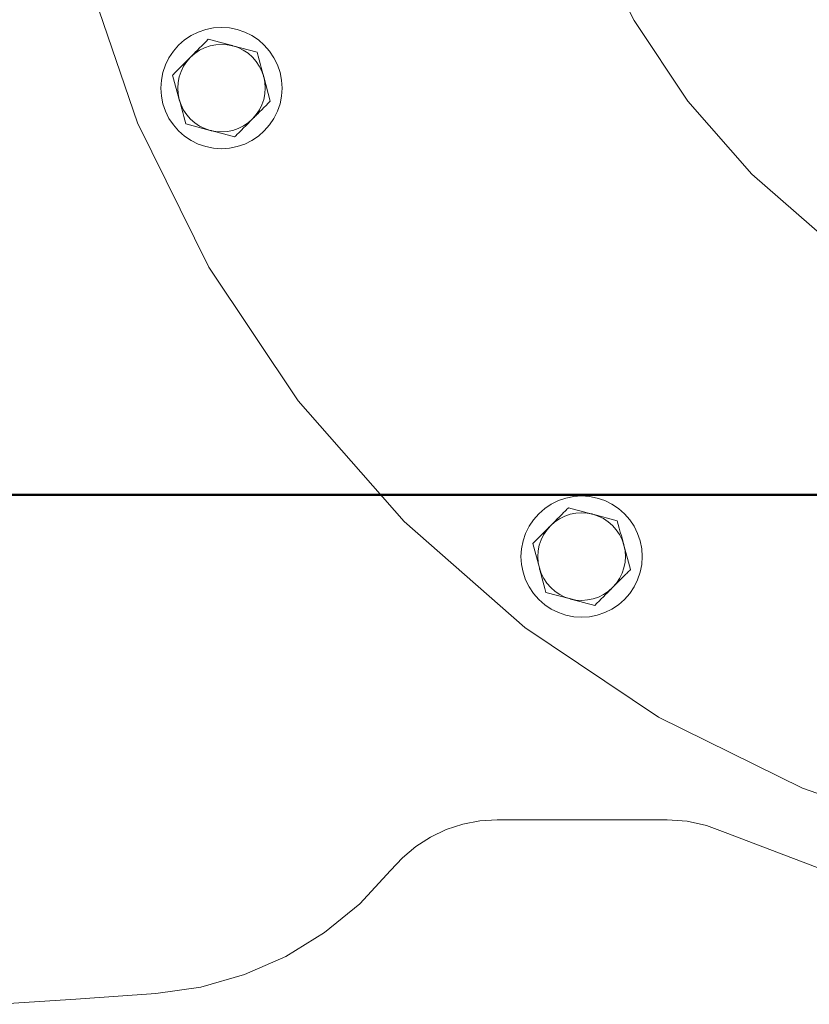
# Model space of a CAD drawing. Extents: x -123 to 597, y -160 to 584.
# Tile 189 of 207: x 19.07 to 21.41, y 229.23 to 232.15. Entities that reach past the tile are written whole.
import ezdxf

# ---------------------------------------------------------------- set-up
doc = ezdxf.new("R2010")
doc.units = 0
doc.layers.get('0').update_dxf_attribs({"lineweight": 35})
doc.layers.add('X_Geometrie', color=3, linetype='Continuous', lineweight=50, true_color=0x00ff00)
doc.layers.add('X_Geometrie-A07ALSJT1N', color=3, linetype='Continuous', lineweight=50, true_color=0x00ff00)

# ---------------------------------------------------------------- blocks, each defined once
blk = doc.blocks.new('Referenz-A07ALSJU1N', base_point=(-103.9268, -98.7154))
at = {"layer": 'X_Geometrie-A07ALSJT1N', "color": 0, "linetype": 'Continuous', "ltscale": 0.5}
blk.add_line((143.5818, 230.7397), (-74.7609, 230.7397), dxfattribs=at)
blk = doc.blocks.new('Blockreferenz-A07ALSPS1N', base_point=(12.1994, 228.7476))
at = {"color": 7, "lineweight": 18}
for p, q in [((20.7669, 232.4056), (20.8941, 232.1476)), ((19.2654, 232.2956), (19.4193, 231.8438)), ((20.8941, 232.1476), (21.054, 231.9083)), ((19.5998, 232.1136), (19.5787, 232.1032)), ((19.6221, 232.1212), (19.5998, 232.1136)), ((19.6452, 232.1258), (19.6221, 232.1212)), ((19.6687, 232.1273), (19.6452, 232.1258)), ((19.6922, 232.1258), (19.6687, 232.1273)), ((19.7153, 232.1212), (19.6922, 232.1258)), ((19.7376, 232.1136), (19.7153, 232.1212)), ((19.7587, 232.1032), (19.7376, 232.1136)), ((19.5591, 232.0901), (19.5414, 232.0746)), ((19.5787, 232.1032), (19.5591, 232.0901)), ((19.6232, 232.0858), (19.6168, 232.0794)), ((19.6295, 232.0922), (19.6232, 232.0858)), ((19.6407, 232.0893), (19.6295, 232.0922)), ((19.6519, 232.0863), (19.6407, 232.0893)), ((19.6631, 232.0833), (19.6519, 232.0863)), ((19.6743, 232.0803), (19.6631, 232.0833)), ((19.7782, 232.0901), (19.7587, 232.1032)), ((19.7959, 232.0746), (19.7782, 232.0901)), ((19.5259, 232.0569), (19.5128, 232.0373)), ((19.5414, 232.0746), (19.5259, 232.0569)), ((19.591, 232.0535), (19.5886, 232.0511)), ((19.6035, 232.0598), (19.5893, 232.0503)), ((19.5975, 232.0601), (19.591, 232.0535)), ((19.6039, 232.0665), (19.5975, 232.0601)), ((19.6187, 232.0673), (19.6035, 232.0598)), ((19.6104, 232.073), (19.6039, 232.0665)), ((19.6168, 232.0794), (19.6104, 232.073)), ((19.6348, 232.0728), (19.6187, 232.0673)), ((19.6515, 232.0762), (19.6348, 232.0728)), ((19.6684, 232.0773), (19.6515, 232.0762)), ((19.6854, 232.0762), (19.6684, 232.0773)), ((19.6856, 232.0773), (19.6743, 232.0803)), ((19.7021, 232.073), (19.6854, 232.0762)), ((19.6969, 232.0743), (19.6856, 232.0773)), ((19.6978, 232.0741), (19.6969, 232.0743)), ((19.6986, 232.0739), (19.6978, 232.0741)), ((19.6995, 232.0736), (19.6986, 232.0739)), ((19.7004, 232.0734), (19.6995, 232.0736)), ((19.7012, 232.0732), (19.7004, 232.0734)), ((19.7021, 232.073), (19.7012, 232.0732)), ((19.7746, 232.0537), (19.7021, 232.073)), ((19.7182, 232.0675), (19.7021, 232.073)), ((19.7335, 232.06), (19.7182, 232.0675)), ((19.7476, 232.0506), (19.7335, 232.06)), ((19.7776, 232.0425), (19.7746, 232.0537)), ((19.8115, 232.0569), (19.7959, 232.0746)), ((19.8246, 232.0373), (19.8115, 232.0569)), ((19.5128, 232.0373), (19.5024, 232.0162)), ((19.5654, 232.0263), (19.556, 232.0121)), ((19.5633, 232.0257), (19.5566, 232.0191)), ((19.5699, 232.0324), (19.5633, 232.0257)), ((19.5766, 232.0391), (19.5654, 232.0263)), ((19.5766, 232.0391), (19.5699, 232.0324)), ((19.5893, 232.0503), (19.5766, 232.0391)), ((19.579, 232.0415), (19.5766, 232.0391)), ((19.5814, 232.0439), (19.579, 232.0415)), ((19.5838, 232.0463), (19.5814, 232.0439)), ((19.5862, 232.0487), (19.5838, 232.0463)), ((19.5886, 232.0511), (19.5862, 232.0487)), ((19.7604, 232.0394), (19.7476, 232.0506)), ((19.7717, 232.0267), (19.7604, 232.0394)), ((19.7811, 232.0125), (19.7717, 232.0267)), ((19.7806, 232.0314), (19.7776, 232.0425)), ((19.7837, 232.0202), (19.7806, 232.0314)), ((19.835, 232.0162), (19.8246, 232.0373)), ((19.4948, 231.9939), (19.4902, 231.9708)), ((19.5024, 232.0162), (19.4948, 231.9939)), ((19.5325, 231.9948), (19.5303, 231.9926)), ((19.5347, 231.9971), (19.5325, 231.9948)), ((19.537, 231.9993), (19.5347, 231.9971)), ((19.5435, 232.0059), (19.537, 231.9993)), ((19.5485, 231.9968), (19.543, 231.9807)), ((19.55, 232.0124), (19.5435, 232.0059)), ((19.556, 232.0121), (19.5485, 231.9968)), ((19.5566, 232.0191), (19.55, 232.0124)), ((19.7887, 231.9973), (19.7811, 232.0125)), ((19.7867, 232.0089), (19.7837, 232.0202)), ((19.7897, 231.9977), (19.7867, 232.0089)), ((19.7942, 231.9812), (19.7887, 231.9973)), ((19.7928, 231.9864), (19.7897, 231.9977)), ((19.8425, 231.9939), (19.835, 232.0162)), ((19.8471, 231.9708), (19.8425, 231.9939)), ((19.4902, 231.9708), (19.4887, 231.9473)), ((19.5258, 231.9881), (19.5236, 231.9859)), ((19.5236, 231.9859), (19.5432, 231.9134)), ((19.528, 231.9904), (19.5258, 231.9881)), ((19.5303, 231.9926), (19.528, 231.9904)), ((19.543, 231.9807), (19.5397, 231.964)), ((19.793, 231.9855), (19.7928, 231.9864)), ((19.7932, 231.9846), (19.793, 231.9855)), ((19.7935, 231.9838), (19.7932, 231.9846)), ((19.7937, 231.9829), (19.7935, 231.9838)), ((19.7939, 231.9821), (19.7937, 231.9829)), ((19.7942, 231.9812), (19.7939, 231.9821)), ((19.8137, 231.9087), (19.7942, 231.9812)), ((19.7975, 231.9645), (19.7942, 231.9812)), ((19.7987, 231.9476), (19.7975, 231.9645)), ((19.8487, 231.9473), (19.8471, 231.9708)), ((19.4887, 231.9473), (19.4902, 231.9238)), ((19.5397, 231.964), (19.5387, 231.9471)), ((19.5387, 231.9471), (19.5398, 231.9301)), ((19.7976, 231.9306), (19.7987, 231.9476)), ((19.8471, 231.9238), (19.8487, 231.9473)), ((19.4902, 231.9238), (19.4948, 231.9007)), ((19.5398, 231.9301), (19.5432, 231.9134)), ((19.5432, 231.9134), (19.5434, 231.9126)), ((19.5432, 231.9134), (19.5487, 231.8973)), ((19.5434, 231.9126), (19.5436, 231.9117)), ((19.5436, 231.9117), (19.5439, 231.9109)), ((19.5439, 231.9109), (19.5441, 231.91)), ((19.5441, 231.91), (19.5443, 231.9091)), ((19.5443, 231.9091), (19.5446, 231.9083)), ((19.5446, 231.9083), (19.5476, 231.897)), ((19.7889, 231.8978), (19.7943, 231.9139)), ((19.7943, 231.9139), (19.7976, 231.9306)), ((19.8074, 231.9023), (19.8137, 231.9087)), ((19.8425, 231.9007), (19.8471, 231.9238)), ((21.054, 231.9083), (21.2438, 231.6919)), ((19.4948, 231.9007), (19.5024, 231.8784)), ((19.5024, 231.8784), (19.5128, 231.8573)), ((19.5476, 231.897), (19.5507, 231.8857)), ((19.5487, 231.8973), (19.5562, 231.8821)), ((19.5507, 231.8857), (19.5537, 231.8745)), ((19.5562, 231.8821), (19.5657, 231.868)), ((19.772, 231.8684), (19.7814, 231.8825)), ((19.7814, 231.8825), (19.7889, 231.8978)), ((19.7817, 231.8766), (19.7881, 231.883)), ((19.7881, 231.883), (19.7946, 231.8895)), ((19.7946, 231.8895), (19.801, 231.8959)), ((19.801, 231.8959), (19.8074, 231.9023)), ((19.8246, 231.8573), (19.835, 231.8784)), ((19.835, 231.8784), (19.8425, 231.9007)), ((19.5128, 231.8573), (19.5259, 231.8377)), ((19.5537, 231.8745), (19.5567, 231.8633)), ((19.5567, 231.8633), (19.5597, 231.8521)), ((19.5597, 231.8521), (19.5627, 231.841)), ((19.5657, 231.868), (19.5769, 231.8552)), ((19.5769, 231.8552), (19.5897, 231.844)), ((19.7475, 231.8422), (19.7541, 231.8489)), ((19.748, 231.8443), (19.7608, 231.8556)), ((19.7541, 231.8489), (19.7608, 231.8556)), ((19.7608, 231.8556), (19.772, 231.8684)), ((19.7608, 231.8556), (19.7632, 231.858)), ((19.7632, 231.858), (19.7656, 231.8604)), ((19.7656, 231.8604), (19.768, 231.8628)), ((19.768, 231.8628), (19.7704, 231.8652)), ((19.7704, 231.8652), (19.7728, 231.8676)), ((19.7728, 231.8676), (19.7752, 231.87)), ((19.7752, 231.87), (19.7817, 231.8766)), ((19.8115, 231.8377), (19.8246, 231.8573)), ((19.4193, 231.8438), (19.6308, 231.4158)), ((19.5259, 231.8377), (19.5414, 231.82)), ((19.5414, 231.82), (19.5591, 231.8045)), ((19.5627, 231.841), (19.6353, 231.8217)), ((19.5897, 231.844), (19.6039, 231.8346)), ((19.6039, 231.8346), (19.6191, 231.8271)), ((19.6191, 231.8271), (19.6353, 231.8217)), ((19.6353, 231.8217), (19.6361, 231.8215)), ((19.6353, 231.8217), (19.6519, 231.8184)), ((19.6361, 231.8215), (19.637, 231.8212)), ((19.637, 231.8212), (19.6378, 231.821)), ((19.6378, 231.821), (19.6387, 231.8208)), ((19.6387, 231.8208), (19.6396, 231.8205)), ((19.6396, 231.8205), (19.6404, 231.8203)), ((19.6404, 231.8203), (19.6518, 231.8173)), ((19.6519, 231.8184), (19.6689, 231.8173)), ((19.6689, 231.8173), (19.6859, 231.8185)), ((19.6859, 231.8185), (19.7025, 231.8218)), ((19.7025, 231.8218), (19.7186, 231.8273)), ((19.7186, 231.8273), (19.7339, 231.8349)), ((19.7212, 231.8158), (19.7277, 231.8224)), ((19.7277, 231.8224), (19.7342, 231.8289)), ((19.7339, 231.8349), (19.748, 231.8443)), ((19.7342, 231.8289), (19.7408, 231.8356)), ((19.7408, 231.8356), (19.7475, 231.8422)), ((19.7782, 231.8045), (19.7959, 231.82)), ((19.7959, 231.82), (19.8115, 231.8377)), ((19.5591, 231.8045), (19.5787, 231.7914)), ((19.5787, 231.7914), (19.5998, 231.781)), ((19.6518, 231.8173), (19.663, 231.8143)), ((19.663, 231.8143), (19.6743, 231.8113)), ((19.6743, 231.8113), (19.6855, 231.8083)), ((19.6855, 231.8083), (19.6966, 231.8054)), ((19.6966, 231.8054), (19.7078, 231.8024)), ((19.7078, 231.8024), (19.71, 231.8046)), ((19.71, 231.8046), (19.7122, 231.8069)), ((19.7122, 231.8069), (19.7145, 231.8091)), ((19.7145, 231.8091), (19.7167, 231.8113)), ((19.7167, 231.8113), (19.7189, 231.8136)), ((19.7189, 231.8136), (19.7212, 231.8158)), ((19.7376, 231.781), (19.7587, 231.7914)), ((19.7587, 231.7914), (19.7782, 231.8045)), ((19.5998, 231.781), (19.6221, 231.7735)), ((19.6221, 231.7735), (19.6452, 231.7689)), ((19.6452, 231.7689), (19.6687, 231.7673)), ((19.6687, 231.7673), (19.6922, 231.7689)), ((19.6922, 231.7689), (19.7153, 231.7735)), ((19.7153, 231.7735), (19.7376, 231.781)), ((21.2438, 231.6919), (21.4601, 231.5022)), ((19.6308, 231.4158), (19.8961, 231.019)), ((19.8961, 231.019), (20.2108, 230.6601)), ((20.6482, 230.712), (20.6286, 230.699)), ((20.6693, 230.7225), (20.6482, 230.712)), ((20.6916, 230.73), (20.6693, 230.7225)), ((20.7147, 230.7346), (20.6916, 230.73)), ((20.7382, 230.7362), (20.7147, 230.7346)), ((20.7617, 230.7346), (20.7382, 230.7362)), ((20.7848, 230.73), (20.7617, 230.7346)), ((20.8071, 230.7225), (20.7848, 230.73)), ((20.8282, 230.712), (20.8071, 230.7225)), ((20.8478, 230.699), (20.8282, 230.712)), ((20.6109, 230.6834), (20.5954, 230.6657)), ((20.6286, 230.699), (20.6109, 230.6834)), ((20.6792, 230.6811), (20.6727, 230.6745)), ((20.6857, 230.6876), (20.6792, 230.6811)), ((20.688, 230.6899), (20.6857, 230.6876)), ((20.6902, 230.6921), (20.688, 230.6899)), ((20.7043, 230.6817), (20.6882, 230.6762)), ((20.6924, 230.6944), (20.6902, 230.6921)), ((20.6946, 230.6966), (20.6924, 230.6944)), ((20.6969, 230.6988), (20.6946, 230.6966)), ((20.6991, 230.7011), (20.6969, 230.6988)), ((20.7103, 230.6981), (20.6991, 230.7011)), ((20.721, 230.685), (20.7043, 230.6817)), ((20.7214, 230.6951), (20.7103, 230.6981)), ((20.738, 230.6862), (20.721, 230.685)), ((20.7326, 230.6922), (20.7214, 230.6951)), ((20.7439, 230.6892), (20.7326, 230.6922)), ((20.7549, 230.6851), (20.738, 230.6862)), ((20.7551, 230.6862), (20.7439, 230.6892)), ((20.7716, 230.6818), (20.7549, 230.6851)), ((20.7665, 230.6832), (20.7551, 230.6862)), ((20.7673, 230.6829), (20.7665, 230.6832)), ((20.7682, 230.6827), (20.7673, 230.6829)), ((20.7691, 230.6825), (20.7682, 230.6827)), ((20.7699, 230.6822), (20.7691, 230.6825)), ((20.7708, 230.682), (20.7699, 230.6822)), ((20.7716, 230.6818), (20.7708, 230.682)), ((20.8442, 230.6625), (20.7716, 230.6818)), ((20.7877, 230.6763), (20.7716, 230.6818)), ((20.8655, 230.6834), (20.8478, 230.699)), ((20.881, 230.6657), (20.8655, 230.6834)), ((20.2108, 230.6601), (20.5695, 230.3453)), ((20.5954, 230.6657), (20.5823, 230.6462)), ((20.6589, 230.6591), (20.6461, 230.6479)), ((20.6528, 230.6546), (20.6461, 230.6479)), ((20.6594, 230.6613), (20.6528, 230.6546)), ((20.673, 230.6686), (20.6589, 230.6591)), ((20.6661, 230.6679), (20.6594, 230.6613)), ((20.6727, 230.6745), (20.6661, 230.6679)), ((20.6882, 230.6762), (20.673, 230.6686)), ((20.803, 230.6689), (20.7877, 230.6763)), ((20.8172, 230.6594), (20.803, 230.6689)), ((20.83, 230.6482), (20.8172, 230.6594)), ((20.8472, 230.6513), (20.8442, 230.6625)), ((20.8502, 230.6402), (20.8472, 230.6513)), ((20.8941, 230.6462), (20.881, 230.6657)), ((20.5719, 230.625), (20.5644, 230.6027)), ((20.5823, 230.6462), (20.5719, 230.625)), ((20.6188, 230.6204), (20.6123, 230.614)), ((20.6255, 230.6209), (20.618, 230.6057)), ((20.6252, 230.6269), (20.6188, 230.6204)), ((20.6317, 230.6334), (20.6252, 230.6269)), ((20.6349, 230.6351), (20.6255, 230.6209)), ((20.6341, 230.6358), (20.6317, 230.6334)), ((20.6365, 230.6382), (20.6341, 230.6358)), ((20.6461, 230.6479), (20.6349, 230.6351)), ((20.6389, 230.6407), (20.6365, 230.6382)), ((20.6413, 230.6431), (20.6389, 230.6407)), ((20.6437, 230.6455), (20.6413, 230.6431)), ((20.6461, 230.6479), (20.6437, 230.6455)), ((20.8412, 230.6355), (20.83, 230.6482)), ((20.8507, 230.6214), (20.8412, 230.6355)), ((20.8532, 230.629), (20.8502, 230.6402)), ((20.8582, 230.6061), (20.8507, 230.6214)), ((20.8562, 230.6178), (20.8532, 230.629)), ((20.9045, 230.625), (20.8941, 230.6462)), ((20.9121, 230.6027), (20.9045, 230.625)), ((20.5644, 230.6027), (20.5598, 230.5796)), ((20.5995, 230.6011), (20.5932, 230.5947)), ((20.5932, 230.5947), (20.6127, 230.5223)), ((20.6059, 230.6076), (20.5995, 230.6011)), ((20.6123, 230.614), (20.6059, 230.6076)), ((20.618, 230.6057), (20.6126, 230.5896)), ((20.8593, 230.6065), (20.8562, 230.6178)), ((20.8637, 230.59), (20.8582, 230.6061)), ((20.8623, 230.5952), (20.8593, 230.6065)), ((20.8626, 230.5943), (20.8623, 230.5952)), ((20.8628, 230.5935), (20.8626, 230.5943)), ((20.863, 230.5926), (20.8628, 230.5935)), ((20.8633, 230.5918), (20.863, 230.5926)), ((20.8635, 230.5909), (20.8633, 230.5918)), ((20.8637, 230.59), (20.8635, 230.5909)), ((20.9167, 230.5796), (20.9121, 230.6027)), ((20.5598, 230.5796), (20.5582, 230.5562)), ((20.6093, 230.5729), (20.6082, 230.5559)), ((20.6126, 230.5896), (20.6093, 230.5729)), ((20.8833, 230.5176), (20.8637, 230.59)), ((20.8671, 230.5734), (20.8637, 230.59)), ((20.8682, 230.5564), (20.8671, 230.5734)), ((20.9182, 230.5562), (20.9167, 230.5796)), ((20.5582, 230.5562), (20.5598, 230.5327)), ((20.5598, 230.5327), (20.5644, 230.5096)), ((20.6082, 230.5559), (20.6094, 230.5389)), ((20.6094, 230.5389), (20.6127, 230.5223)), ((20.8639, 230.5227), (20.8671, 230.5394)), ((20.8671, 230.5394), (20.8682, 230.5564)), ((20.9121, 230.5096), (20.9167, 230.5327)), ((20.9167, 230.5327), (20.9182, 230.5562)), ((20.5644, 230.5096), (20.5719, 230.4873)), ((20.6127, 230.5223), (20.6129, 230.5214)), ((20.6127, 230.5223), (20.6182, 230.5062)), ((20.6129, 230.5214), (20.6132, 230.5206)), ((20.6132, 230.5206), (20.6134, 230.5197)), ((20.6134, 230.5197), (20.6136, 230.5188)), ((20.6136, 230.5188), (20.6139, 230.518)), ((20.6139, 230.518), (20.6141, 230.5171)), ((20.6141, 230.5171), (20.6172, 230.5058)), ((20.6172, 230.5058), (20.6202, 230.4945)), ((20.6182, 230.5062), (20.6258, 230.4909)), ((20.8509, 230.4914), (20.8584, 230.5066)), ((20.8584, 230.5066), (20.8639, 230.5227)), ((20.8634, 230.4976), (20.8699, 230.5041)), ((20.8699, 230.5041), (20.8721, 230.5064)), ((20.8721, 230.5064), (20.8744, 230.5086)), ((20.8744, 230.5086), (20.8766, 230.5109)), ((20.8766, 230.5109), (20.8788, 230.5131)), ((20.8788, 230.5131), (20.8811, 230.5153)), ((20.8811, 230.5153), (20.8833, 230.5176)), ((20.9045, 230.4873), (20.9121, 230.5096)), ((20.5719, 230.4873), (20.5823, 230.4662)), ((20.6202, 230.4945), (20.6232, 230.4833)), ((20.6232, 230.4833), (20.6263, 230.4721)), ((20.6258, 230.4909), (20.6352, 230.4768)), ((20.6352, 230.4768), (20.6465, 230.4641)), ((20.8303, 230.4644), (20.8415, 230.4772)), ((20.837, 230.4711), (20.8436, 230.4778)), ((20.8415, 230.4772), (20.8509, 230.4914)), ((20.8436, 230.4778), (20.8502, 230.4844)), ((20.8502, 230.4844), (20.8568, 230.491)), ((20.8568, 230.491), (20.8634, 230.4976)), ((20.8941, 230.4662), (20.9045, 230.4873)), ((20.5823, 230.4662), (20.5954, 230.4466)), ((20.5954, 230.4466), (20.6109, 230.4289)), ((20.6263, 230.4721), (20.6293, 230.461)), ((20.6293, 230.461), (20.6323, 230.4498)), ((20.6323, 230.4498), (20.7048, 230.4305)), ((20.6465, 230.4641), (20.6593, 230.4529)), ((20.6593, 230.4529), (20.6734, 230.4434)), ((20.8034, 230.4437), (20.8176, 230.4532)), ((20.8094, 230.4434), (20.8159, 230.4499)), ((20.8159, 230.4499), (20.8183, 230.4523)), ((20.8176, 230.4532), (20.8303, 230.4644)), ((20.8183, 230.4523), (20.8207, 230.4547)), ((20.8207, 230.4547), (20.8231, 230.4572)), ((20.8231, 230.4572), (20.8255, 230.4596)), ((20.8255, 230.4596), (20.8279, 230.462)), ((20.8279, 230.462), (20.8303, 230.4644)), ((20.8303, 230.4644), (20.837, 230.4711)), ((20.8655, 230.4289), (20.881, 230.4466)), ((20.881, 230.4466), (20.8941, 230.4662)), ((20.6109, 230.4289), (20.6286, 230.4133)), ((20.6734, 230.4434), (20.6887, 230.436)), ((20.6887, 230.436), (20.7048, 230.4305)), ((20.7048, 230.4305), (20.7057, 230.4303)), ((20.7048, 230.4305), (20.7215, 230.4272)), ((20.7057, 230.4303), (20.7065, 230.4301)), ((20.7065, 230.4301), (20.7074, 230.4298)), ((20.7074, 230.4298), (20.7082, 230.4296)), ((20.7082, 230.4296), (20.7091, 230.4294)), ((20.7091, 230.4294), (20.71, 230.4291)), ((20.71, 230.4291), (20.7213, 230.4261)), ((20.7213, 230.4261), (20.7326, 230.4231)), ((20.7215, 230.4272), (20.7385, 230.4262)), ((20.7326, 230.4231), (20.7438, 230.4201)), ((20.7385, 230.4262), (20.7554, 230.4273)), ((20.7438, 230.4201), (20.755, 230.4172)), ((20.755, 230.4172), (20.7662, 230.4142)), ((20.7554, 230.4273), (20.7721, 230.4306)), ((20.7721, 230.4306), (20.7882, 230.4361)), ((20.7773, 230.4112), (20.7837, 230.4176)), ((20.7837, 230.4176), (20.7901, 230.4241)), ((20.7882, 230.4361), (20.8034, 230.4437)), ((20.7901, 230.4241), (20.7965, 230.4305)), ((20.7965, 230.4305), (20.803, 230.4369)), ((20.803, 230.4369), (20.8094, 230.4434)), ((20.8478, 230.4133), (20.8655, 230.4289)), ((20.6286, 230.4133), (20.6482, 230.4003)), ((20.6482, 230.4003), (20.6693, 230.3899)), ((20.6693, 230.3899), (20.6916, 230.3823)), ((20.7662, 230.4142), (20.7773, 230.4112)), ((20.7848, 230.3823), (20.8071, 230.3899)), ((20.8071, 230.3899), (20.8282, 230.4003)), ((20.8282, 230.4003), (20.8478, 230.4133)), ((20.6916, 230.3823), (20.7147, 230.3777)), ((20.7147, 230.3777), (20.7382, 230.3762)), ((20.7382, 230.3762), (20.7617, 230.3777)), ((20.7617, 230.3777), (20.7848, 230.3823)), ((20.5695, 230.3453), (20.9662, 230.0798)), ((20.9662, 230.0798), (21.394, 229.8681)), ((21.394, 229.8681), (21.8458, 229.714)), ((20.4874, 229.7747), (20.4358, 229.7714)), ((20.4874, 229.7747), (20.9927, 229.7747)), ((21.0517, 229.7704), (20.9927, 229.7747)), ((20.3358, 229.7454), (20.2891, 229.7231)), ((20.385, 229.7616), (20.3358, 229.7454)), ((20.4358, 229.7714), (20.385, 229.7616)), ((21.1094, 229.7576), (21.0517, 229.7704)), ((21.1646, 229.7366), (21.1094, 229.7576)), ((20.2891, 229.7231), (20.2456, 229.6951)), ((21.1646, 229.7366), (21.69, 229.5369)), ((20.2456, 229.6951), (20.2061, 229.6618)), ((20.2061, 229.6618), (20.171, 229.6238)), ((20.0792, 229.525), (20.171, 229.6238)), ((19.975, 229.4396), (20.0792, 229.525)), ((19.8601, 229.3691), (19.975, 229.4396)), ((19.7367, 229.3148), (19.8601, 229.3691)), ((19.607, 229.2777), (19.7367, 229.3148)), ((19.4736, 229.2585), (19.607, 229.2777)), ((19.2363, 229.2417), (19.4736, 229.2585)), ((18.9988, 229.2267), (19.2363, 229.2417))]:
    blk.add_line(p, q, dxfattribs=at)

msp = doc.modelspace()

# ---------------------------------------------------------------- block references
at = {"color": 251, "lineweight": 25, "ltscale": 0.25, "true_color": 0x585858}
msp.add_blockref('Referenz-A07ALSJU1N', (-103.9268, -98.7154), dxfattribs=at)
at = {"layer": 'X_Geometrie', "ltscale": 0.5}
msp.add_blockref('Blockreferenz-A07ALSPS1N', (12.1994, 228.7476), dxfattribs=at)

doc.saveas('drawing.dxf')
